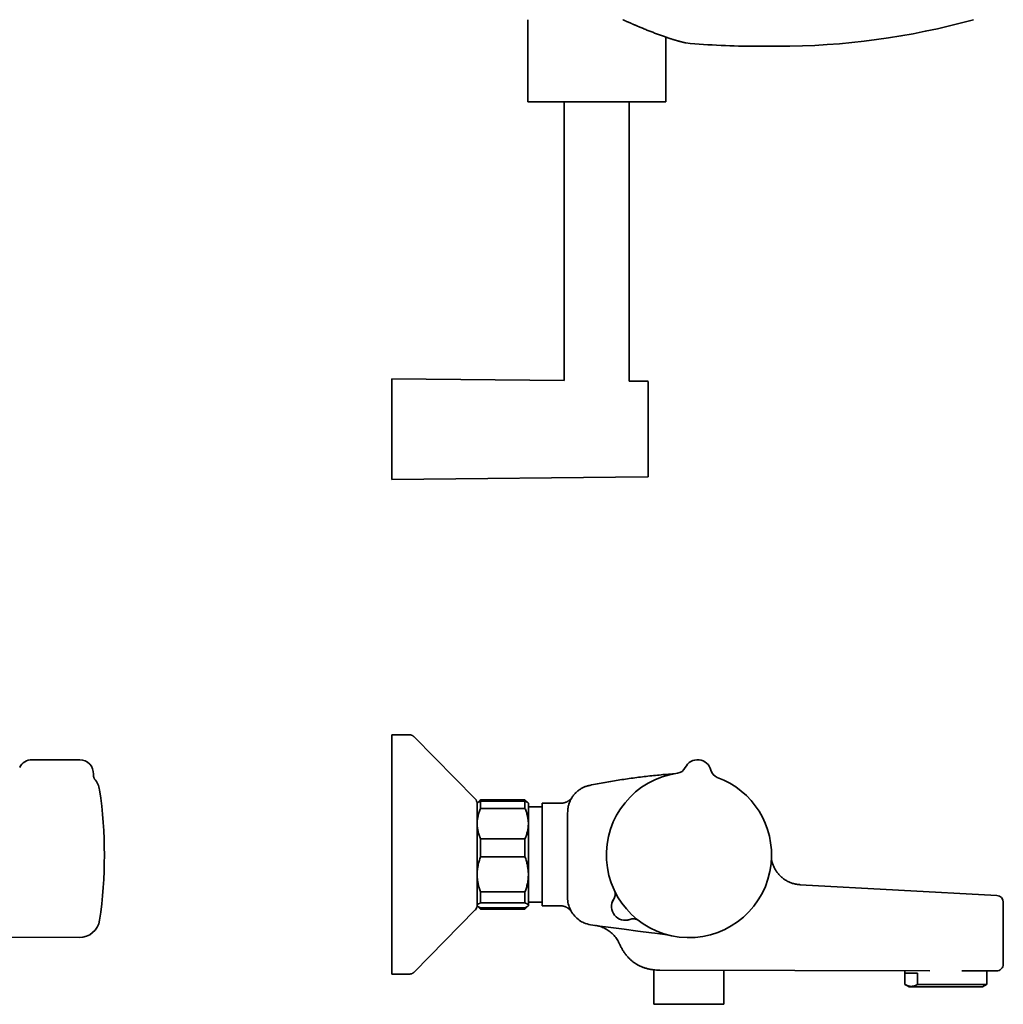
# Model space of a CAD drawing. Header units: millimetres. Extents: x 8 to 852, y 12 to 1820.
# Tile 16 of 27: x 560 to 848, y 966 to 1255. Entities that reach past the tile are written whole.
import ezdxf

# ---------------------------------------------------------------- set-up
doc = ezdxf.new("R2010")
doc.units = ezdxf.units.MM

msp = doc.modelspace()

# ---------------------------------------------------------------- linework, layer by layer
at = {"color": 7, "linetype": 'Continuous', "lineweight": 35}
for p, q in [((708.8, 1254.52), (708.8, 1230.45)), ((749.2, 1230.45), (749.2, 1249.43)), ((754.94, 1247.75), (754.92, 1247.76)), ((755.11, 1247.72), (754.98, 1247.74)), ((775.68, 1246.73), (781.92, 1246.73)), ((719.5, 1230.45), (719.5, 1148.96)), ((738.5, 1148.77), (738.5, 1230.45)), ((719.5, 1148.96), (669, 1149.45)), ((669, 1149.45), (669, 1119.95)), ((743.9, 1148.72), (738.5, 1148.77)), ((744.1, 1134.57), (744.1, 1134.69)), ((669, 1119.95), (743.9, 1120.69)), ((674.16, 1045.22), (669, 1045.22)), ((669, 995.49), (669, 1045.22)), ((693.43, 1026.47), (675.59, 1044.62)), ((675.59, 1044.62), (675.59, 1044.62)), ((577.7, 1037.93), (563.7, 1037.93)), ((754.92, 1035.67), (754.92, 1035.67)), ((762.41, 1034.88), (762.41, 1034.88)), ((762.41, 1034.88), (762.41, 1034.88)), ((762.41, 1034.88), (762.41, 1034.88)), ((695, 1026.22), (694.12, 1025.34)), ((708, 1026.22), (695, 1026.22)), ((695, 1026.17), (695, 1026.22)), ((708, 1026.17), (695, 1026.17)), ((708.89, 1025.34), (708, 1026.22)), ((708, 1026.17), (708, 1026.22)), ((694.12, 1025.34), (694, 1025.22)), ((694, 1019.27), (694, 1025.22)), ((695, 1023.71), (695, 1025.79)), ((695, 1025.79), (708, 1025.79)), ((708, 1023.71), (695, 1023.71)), ((708, 1023.71), (708, 1025.79)), ((709, 1025.22), (708.89, 1025.34)), ((709, 1019.27), (709, 1025.22)), ((713, 1024.18), (709, 1024.18)), ((718.5, 1025.22), (713, 1025.22)), ((713, 1025.22), (713, 995.22)), ((694, 1004.38), (694, 1019.27)), ((709, 1004.38), (709, 1019.27)), ((695, 1009.51), (695, 1014.82)), ((695, 1014.82), (708, 1014.82)), ((708, 1009.51), (708, 1014.82)), ((708, 1009.51), (695, 1009.51)), ((694, 995.34), (694, 1004.38)), ((709, 995.34), (709, 1004.38)), ((846.11, 998.24), (788.53, 1001.37)), ((695, 999.25), (708, 999.25)), ((695, 996.02), (695, 999.25)), ((708, 996.02), (708, 999.25)), ((669, 975.22), (669, 995.49)), ((694, 995.22), (694, 995.34)), ((694, 995.22), (694.12, 995.11)), ((694.14, 995.08), (695, 994.22)), ((708, 996.02), (695, 996.02)), ((695, 994.65), (708, 994.65)), ((695, 994.22), (695, 994.65)), ((695, 994.22), (708, 994.22)), ((708, 994.22), (708.86, 995.08)), ((708, 994.22), (708, 994.65)), ((708.89, 995.11), (709, 995.22)), ((709, 996.26), (713, 996.26)), ((709, 995.22), (709, 995.34)), ((713, 995.22), (718.28, 995.22)), ((675.59, 975.82), (693.43, 993.97)), ((538.7, 986.06), (577.54, 985.89)), ((669, 975.22), (674.16, 975.22)), ((675.59, 975.82), (675.59, 975.82)), ((745.72, 976.46), (745.72, 966.37)), ((747.49, 976.37), (826.54, 976.18)), ((766.18, 966.37), (766.18, 976.32)), ((819.21, 976.2), (819.21, 975.47)), ((819.21, 975.47), (822.89, 975.47)), ((819.21, 972.19), (819.21, 975.47)), ((822.89, 972.19), (822.89, 975.47)), ((835.88, 976.16), (846, 976.14)), ((843.21, 975.47), (843.21, 976.15)), ((843.21, 975.47), (843.21, 975.47)), ((843.21, 975.47), (843.21, 972.19)), ((819.3, 972.14), (820.46, 971.47)), ((821.28, 971.47), (820.46, 971.47)), ((841.96, 971.47), (821.28, 971.47)), ((843.21, 972.19), (822.89, 972.19)), ((841.96, 971.47), (843.12, 972.14)), ((843.21, 972.19), (843.12, 972.14)), ((766.18, 966.37), (745.72, 966.37))]:
    msp.add_line(p, q, dxfattribs=at)
at = {"color": 7, "linetype": 'Continuous', "lineweight": 35, "flags": 128}
for points in [[(746, 987.16), (745.01, 987.29), (741.04, 987.81), (737.08, 988.34), (733.11, 988.86), (733.11, 988.86), (729.15, 989.38), (728.49, 989.46), (727.82, 989.55), (727.17, 989.65), (726.67, 989.75), (726.18, 989.88), (725.69, 990.04), (725.22, 990.23), (724.9, 990.38), (724.59, 990.55), (724.28, 990.73), (723.9, 990.98), (723.54, 991.25), (723.2, 991.53), (722.87, 991.84), (722.55, 992.17), (722.26, 992.51), (721.99, 992.87), (721.73, 993.25), (721.5, 993.64), (721.28, 994.04), (721.1, 994.46), (720.93, 994.88), (720.8, 995.31), (720.68, 995.75), (720.59, 996.2), (720.53, 996.65), (720.49, 997.1), (720.48, 997.55), (720.46, 1000.68), (720.47, 1003.81), (720.47, 1006.94), (720.48, 1010.06)], [(750.15, 986.62), (748.91, 986.78), (746, 987.16)], [(846, 976.14), (846, 976.14)]]:
    msp.add_lwpolyline(points, dxfattribs=at)
at = {"color": 7, "linetype": 'Continuous', "lineweight": 35}
for centre, radius, start, end in [((781.92, 1461.73), 215, 270, 285.47), ((775.68, 1461.73), 215, 264.508, 270), ((743.9, 1148.52), 0.2, 0, 89.439), ((743.9, 1120.89), 0.2, 270.561, 0), ((563.7, 1033.93), 4, 90, 153.7183), ((577.7, 1033.93), 4, 357.2466, 90), ((758.52, 1033.93), 4, 13.6752, 154.2829), ((752.21, 1036.97), 3, 278.0112, 334.2727), ((765.32, 1035.59), 3, 193.6857, 249.9458), ((577.56, 1028.24), 6, 8.4268, 42.1969), ((756, 1010.06), 24.17, 98.0155, 353.979), ((756, 1010.06), 24.17, 353.979, 69.9425), ((454.9, 1010.06), 130, 351.5732, 8.4268), ((692, 1025.07), 2, 0, 44.5042), ((737.35, 994.97), 4, 147.8442, 290.1139), ((737.35, 994.97), 4, 148.205, 289.7531), ((731.4, 998.66), 3, 328.205, 351.5804), ((846, 996.24), 2, 0, 86.8827), ((692, 995.37), 2, 315.4958, 0), ((739.71, 988.38), 3, 88.5621, 109.7531), ((577.56, 991.89), 6, 269.75, 351.5732), ((846, 978.14), 2, 269.869, 0)]:
    msp.add_arc(centre, radius, start, end, dxfattribs=at)
for points, knots in [([(736.61, 1254.52), (736.7, 1254.48), (736.86, 1254.41), (737.09, 1254.31), (737.31, 1254.21), (737.53, 1254.11), (737.84, 1253.98), (738.26, 1253.79), (738.65, 1253.62), (738.93, 1253.5), (739.1, 1253.43), (739.26, 1253.36), (739.42, 1253.29), (739.57, 1253.22), (739.71, 1253.16), (739.84, 1253.11), (739.95, 1253.06), (740.05, 1253.02), (740.14, 1252.98), (740.2, 1252.95), (740.25, 1252.93), (740.3, 1252.91), (740.33, 1252.9), (740.38, 1252.88), (740.45, 1252.85), (740.53, 1252.81), (740.63, 1252.77), (740.74, 1252.72), (740.87, 1252.67), (741.01, 1252.61), (741.16, 1252.54), (741.35, 1252.47), (741.56, 1252.38), (741.79, 1252.28), (742.02, 1252.19), (742.25, 1252.09), (742.61, 1251.94), (743.1, 1251.74), (743.71, 1251.5), (744.29, 1251.26), (744.85, 1251.04), (745.4, 1250.83), (745.93, 1250.62), (746.49, 1250.41), (747.07, 1250.19), (747.66, 1249.97), (748.24, 1249.77), (748.8, 1249.57), (749.26, 1249.41), (749.63, 1249.28), (749.92, 1249.19), (750.19, 1249.1), (750.46, 1249.01), (750.72, 1248.92), (750.97, 1248.84), (751.21, 1248.77), (751.43, 1248.7), (751.64, 1248.63), (751.84, 1248.57), (752.03, 1248.52), (752.18, 1248.47), (752.29, 1248.44), (752.38, 1248.42), (752.47, 1248.39), (752.56, 1248.36), (752.67, 1248.33), (752.77, 1248.3), (752.89, 1248.27), (753, 1248.24), (753.12, 1248.21), (753.25, 1248.17), (753.38, 1248.14), (753.51, 1248.1), (753.65, 1248.06), (753.78, 1248.03), (753.92, 1247.99), (754.05, 1247.96), (754.18, 1247.93), (754.31, 1247.9), (754.43, 1247.87), (754.55, 1247.84), (754.65, 1247.81), (754.75, 1247.79), (754.83, 1247.77), (754.9, 1247.76), (754.92, 1247.75), (754.94, 1247.75)], [0, 0, 0, 0, 0.008853, 0.017255, 0.025167, 0.033106, 0.041104, 0.060103, 0.079425, 0.085564, 0.091735, 0.097938, 0.104162, 0.110059, 0.115459, 0.120363, 0.12477, 0.128681, 0.132096, 0.134428, 0.136397, 0.137977, 0.139301, 0.140864, 0.143576, 0.146865, 0.150731, 0.155174, 0.160194, 0.165791, 0.171964, 0.178715, 0.187954, 0.197322, 0.206628, 0.215872, 0.225054, 0.251321, 0.277067, 0.302294, 0.326999, 0.351362, 0.375747, 0.400163, 0.429207, 0.458295, 0.487428, 0.516357, 0.544802, 0.560554, 0.576154, 0.591602, 0.606897, 0.622038, 0.636819, 0.651101, 0.664856, 0.678113, 0.690875, 0.70314, 0.714909, 0.720097, 0.72579, 0.732009, 0.738754, 0.746025, 0.753679, 0.761841, 0.770511, 0.779688, 0.789556, 0.79995, 0.810873, 0.822323, 0.834301, 0.84658, 0.859369, 0.872668, 0.886478, 0.901097, 0.916248, 0.931932, 0.948149, 0.9649, 0.982184, 1, 1, 1, 1]), ([(754.89, 1247.76), (754.94, 1247.75), (755, 1247.73), (755.05, 1247.73), (755.07, 1247.73)], [0, 0, 0, 0, 0.7858139, 1, 1, 1, 1]), ([(755.11, 1247.72), (755.11, 1247.72), (755.11, 1247.72), (755.09, 1247.72), (755.07, 1247.72), (755.06, 1247.73), (755.06, 1247.73)], [0, 0, 0, 0, 0.3055255, 0.6371547, 0.9690653, 1, 1, 1, 1]), ([(755.07, 1247.73), (755.08, 1247.72), (755.1, 1247.72), (755.11, 1247.72), (755.11, 1247.72)], [0, 0, 0, 0, 0.400796, 1, 1, 1, 1]), ([(708.8, 1230.45), (708.8, 1230.45), (708.81, 1230.45), (708.85, 1230.45), (708.92, 1230.45), (709.01, 1230.45), (709.14, 1230.45), (709.28, 1230.45), (709.45, 1230.45), (709.64, 1230.45), (709.85, 1230.45), (710.08, 1230.45), (710.34, 1230.45), (710.63, 1230.45), (710.95, 1230.45), (711.3, 1230.45), (711.67, 1230.45), (712.06, 1230.45), (712.46, 1230.45), (712.88, 1230.45), (713.31, 1230.45), (713.76, 1230.45), (714.23, 1230.45), (714.73, 1230.45), (715.25, 1230.45), (715.8, 1230.45), (716.37, 1230.45), (716.96, 1230.45), (717.56, 1230.45), (718.16, 1230.45), (718.77, 1230.45), (719.38, 1230.45), (720, 1230.45), (720.63, 1230.45), (721.28, 1230.45), (721.96, 1230.45), (722.66, 1230.45), (723.37, 1230.45), (724.08, 1230.45), (724.8, 1230.45), (725.51, 1230.45), (726.22, 1230.45), (726.91, 1230.45), (727.61, 1230.45), (728.3, 1230.45), (729.02, 1230.45), (729.74, 1230.45), (730.48, 1230.45), (731.22, 1230.45), (731.95, 1230.45), (732.68, 1230.45), (733.4, 1230.45), (734.09, 1230.45), (734.76, 1230.45), (735.43, 1230.45), (736.08, 1230.45), (736.75, 1230.45), (737.41, 1230.45), (738.08, 1230.45), (738.74, 1230.45), (739.38, 1230.45), (740.01, 1230.45), (740.61, 1230.45), (741.18, 1230.45), (741.73, 1230.45), (742.27, 1230.45), (742.79, 1230.45), (743.3, 1230.45), (743.8, 1230.45), (744.3, 1230.45), (744.77, 1230.45), (745.22, 1230.45), (745.65, 1230.45), (746.05, 1230.45), (746.42, 1230.45), (746.77, 1230.45), (747.09, 1230.45), (747.39, 1230.45), (747.67, 1230.45), (747.94, 1230.45), (748.18, 1230.45), (748.4, 1230.45), (748.6, 1230.45), (748.77, 1230.45), (748.9, 1230.45), (749.01, 1230.45), (749.1, 1230.45), (749.16, 1230.45), (749.2, 1230.45), (749.2, 1230.45), (749.2, 1230.45)], [0, 0, 0, 0, 0.011667, 0.023333, 0.035, 0.046667, 0.058333, 0.07, 0.081, 0.092, 0.103, 0.114, 0.125, 0.136667, 0.148333, 0.16, 0.171667, 0.183333, 0.195, 0.206, 0.217, 0.228, 0.239, 0.25, 0.261667, 0.273333, 0.285, 0.296667, 0.308333, 0.32, 0.331, 0.342, 0.353, 0.364, 0.375, 0.386667, 0.398333, 0.41, 0.421667, 0.433333, 0.445, 0.456, 0.467, 0.478, 0.489, 0.5, 0.511667, 0.523333, 0.535, 0.546667, 0.558333, 0.57, 0.581, 0.592, 0.603, 0.614, 0.625, 0.636667, 0.648333, 0.66, 0.671667, 0.683333, 0.695, 0.706, 0.717, 0.728, 0.739, 0.75, 0.761667, 0.773333, 0.785, 0.796667, 0.808333, 0.82, 0.831, 0.842, 0.853, 0.864, 0.875, 0.886667, 0.898333, 0.91, 0.921667, 0.933333, 0.945, 0.956, 0.967, 0.978, 0.989, 1, 1, 1, 1]), ([(744.1, 1134.7), (744.1, 1134.86), (744.1, 1135.17), (744.1, 1135.64), (744.1, 1136.11), (744.1, 1136.58), (744.1, 1137.05), (744.1, 1137.49), (744.1, 1137.91), (744.1, 1138.29), (744.1, 1138.66), (744.1, 1139.04), (744.1, 1139.41), (744.1, 1139.83), (744.1, 1140.29), (744.1, 1140.79), (744.1, 1141.29), (744.1, 1141.77), (744.1, 1142.25), (744.1, 1142.71), (744.1, 1143.17), (744.1, 1143.61), (744.1, 1144.04), (744.1, 1144.45), (744.1, 1144.85), (744.1, 1145.22), (744.1, 1145.58), (744.1, 1145.92), (744.1, 1146.23), (744.1, 1146.49), (744.1, 1146.73), (744.1, 1146.95), (744.1, 1147.16), (744.1, 1147.35), (744.1, 1147.54), (744.1, 1147.71), (744.1, 1147.87), (744.1, 1148.01), (744.1, 1148.14), (744.1, 1148.24), (744.1, 1148.34), (744.1, 1148.41), (744.1, 1148.47), (744.1, 1148.51), (744.1, 1148.52), (744.1, 1148.52), (744.1, 1148.52)], [0, 0, 0, 0, 0.021713, 0.043385, 0.065042, 0.086709, 0.108411, 0.130974, 0.14903, 0.167065, 0.185093, 0.20313, 0.221189, 0.239286, 0.264961, 0.290578, 0.316177, 0.341802, 0.367492, 0.393713, 0.41987, 0.446009, 0.472174, 0.49841, 0.52463, 0.550788, 0.576927, 0.603092, 0.629328, 0.65073, 0.672086, 0.693421, 0.714758, 0.736122, 0.757538, 0.780547, 0.80351, 0.826455, 0.849414, 0.872415, 0.894608, 0.920157, 0.945681, 0.971222, 0.996819, 1, 1, 1, 1]), ([(744.1, 1120.89), (744.1, 1120.89), (744.1, 1120.89), (744.1, 1120.91), (744.1, 1120.95), (744.1, 1121), (744.1, 1121.07), (744.1, 1121.15), (744.1, 1121.24), (744.1, 1121.34), (744.1, 1121.44), (744.1, 1121.56), (744.1, 1121.69), (744.1, 1121.84), (744.1, 1122.03), (744.1, 1122.27), (744.1, 1122.52), (744.1, 1122.79), (744.1, 1123.09), (744.1, 1123.4), (744.1, 1123.74), (744.1, 1124.09), (744.1, 1124.47), (744.1, 1124.86), (744.1, 1125.26), (744.1, 1125.69), (744.1, 1126.12), (744.1, 1126.58), (744.1, 1127.02), (744.1, 1127.44), (744.1, 1127.83), (744.1, 1128.24), (744.1, 1128.65), (744.1, 1129.07), (744.1, 1129.51), (744.1, 1129.97), (744.1, 1130.44), (744.1, 1130.91), (744.1, 1131.4), (744.1, 1131.88), (744.1, 1132.38), (744.1, 1132.9), (744.1, 1133.46), (744.1, 1134.01), (744.1, 1134.38), (744.1, 1134.56)], [0, 0, 0, 0, 0.01865, 0.040459, 0.062255, 0.084061, 0.105905, 0.128614, 0.146786, 0.164936, 0.18308, 0.201232, 0.219407, 0.237619, 0.263459, 0.289239, 0.315003, 0.340791, 0.366646, 0.393034, 0.419359, 0.445665, 0.471998, 0.498402, 0.52479, 0.551114, 0.577421, 0.603753, 0.630157, 0.651696, 0.673189, 0.69466, 0.716134, 0.737635, 0.759187, 0.782344, 0.805453, 0.828546, 0.851651, 0.8748, 0.897137, 0.922853, 0.948541, 0.974243, 1, 1, 1, 1]), ([(675.59, 1044.62), (675.54, 1044.67), (675.44, 1044.77), (675.28, 1044.89), (675.12, 1044.99), (674.94, 1045.08), (674.76, 1045.14), (674.57, 1045.19), (674.37, 1045.22), (674.23, 1045.22), (674.16, 1045.22)], [0, 0, 0, 0, 0.129501, 0.255184, 0.378255, 0.5, 0.621744, 0.744816, 0.870498, 1, 1, 1, 1]), ([(675.59, 1044.62), (675.54, 1044.67), (675.44, 1044.77), (675.28, 1044.89), (675.12, 1044.99), (674.94, 1045.08), (674.76, 1045.14), (674.57, 1045.19), (674.37, 1045.22), (674.23, 1045.22), (674.16, 1045.22)], [0, 0, 0, 0, 0.129502, 0.255184, 0.378256, 0.5, 0.621744, 0.744816, 0.870498, 1, 1, 1, 1]), ([(582.09, 1032.17), (582.09, 1032.17), (582.09, 1032.17), (582.08, 1032.18), (582.07, 1032.19), (582.06, 1032.21), (582.05, 1032.23), (582.03, 1032.25), (582.02, 1032.28), (582, 1032.32), (581.98, 1032.36), (581.95, 1032.41), (581.93, 1032.46), (581.9, 1032.52), (581.88, 1032.58), (581.85, 1032.65), (581.83, 1032.73), (581.8, 1032.81), (581.77, 1032.91), (581.75, 1033.01), (581.73, 1033.12), (581.71, 1033.23), (581.7, 1033.35), (581.69, 1033.48), (581.69, 1033.61), (581.69, 1033.7), (581.7, 1033.74)], [0, 0, 0, 0, 0.0276, 0.074946, 0.119878, 0.162597, 0.20335, 0.242417, 0.280106, 0.316748, 0.35269, 0.388293, 0.423866, 0.459704, 0.496185, 0.533673, 0.572512, 0.613006, 0.655391, 0.699813, 0.746295, 0.794735, 0.844923, 0.896581, 0.950459, 1, 1, 1, 1]), ([(726.94, 1030.45), (727.69, 1030.6), (729.19, 1030.9), (731.42, 1031.3), (733.63, 1031.68), (735.81, 1032.03), (737.99, 1032.36), (740.17, 1032.66), (742.36, 1032.94), (744.55, 1033.19), (746.74, 1033.42), (748.94, 1033.63), (750.58, 1033.76), (751.49, 1033.83), (751.67, 1033.84)], [0, 0, 0, 0, 0.091937, 0.183887, 0.272197, 0.36051, 0.448821, 0.537131, 0.625445, 0.713756, 0.802067, 0.89038, 0.97869, 1, 1, 1, 1]), ([(720.48, 1010.06), (720.48, 1010.92), (720.48, 1013.47), (720.49, 1016.44), (720.48, 1018.97), (720.47, 1020.23), (720.47, 1021.5), (720.48, 1022.49), (720.52, 1023.21), (720.56, 1023.65), (720.63, 1024.1), (720.73, 1024.54), (720.86, 1024.98), (721.01, 1025.41), (721.18, 1025.83), (721.37, 1026.23), (721.58, 1026.62), (721.82, 1027.01), (722.09, 1027.38), (722.37, 1027.74), (722.67, 1028.08), (722.98, 1028.39), (723.31, 1028.69), (723.67, 1028.98), (724.04, 1029.24), (724.42, 1029.49), (724.81, 1029.7), (725.21, 1029.9), (725.63, 1030.07), (726.06, 1030.22), (726.49, 1030.35), (726.79, 1030.42), (726.94, 1030.45)], [0, 0, 0, 0, 0.109577, 0.324632, 0.3784, 0.432171, 0.485936, 0.539696, 0.558623, 0.577561, 0.596483, 0.615945, 0.635424, 0.654886, 0.673801, 0.69273, 0.711644, 0.731107, 0.750586, 0.770049, 0.788933, 0.807831, 0.826715, 0.846145, 0.865591, 0.88502, 0.903905, 0.922805, 0.94169, 0.961122, 0.980569, 1, 1, 1, 1]), ([(695, 1026.17), (694.93, 1026.08), (694.79, 1025.9), (694.67, 1025.72), (694.61, 1025.64)], [0, 0, 0, 0, 0.532011, 1, 1, 1, 1]), ([(708.39, 1025.64), (708.34, 1025.72), (708.22, 1025.9), (708.08, 1026.07), (708, 1026.17)], [0, 0, 0, 0, 0.448434, 1, 1, 1, 1]), ([(721.82, 1027), (721.82, 1027), (721.82, 1027), (721.82, 1027), (721.82, 1026.99), (721.82, 1026.99), (721.82, 1026.99), (721.81, 1026.99), (721.81, 1026.98), (721.81, 1026.98), (721.8, 1026.96), (721.77, 1026.92), (721.72, 1026.86), (721.66, 1026.77), (721.57, 1026.66), (721.47, 1026.55), (721.36, 1026.43), (721.25, 1026.32), (721.14, 1026.22), (721.03, 1026.12), (720.9, 1026.02), (720.77, 1025.93), (720.64, 1025.84), (720.5, 1025.76), (720.35, 1025.68), (720.21, 1025.6), (720.05, 1025.54), (719.9, 1025.48), (719.74, 1025.42), (719.59, 1025.37), (719.42, 1025.33), (719.26, 1025.29), (719.1, 1025.27), (718.93, 1025.24), (718.77, 1025.23), (718.62, 1025.22), (718.53, 1025.22), (718.5, 1025.22)], [0, 0, 0, 0, 0.045068, 0.083552, 0.09976, 0.110091, 0.115277, 0.118823, 0.120664, 0.122338, 0.126158, 0.1327, 0.1532, 0.181038, 0.205994, 0.246882, 0.284608, 0.315675, 0.349413, 0.384206, 0.41975, 0.455806, 0.492222, 0.5289, 0.565773, 0.602795, 0.639933, 0.677164, 0.71447, 0.751837, 0.789254, 0.826714, 0.864211, 0.901739, 0.939293, 0.97687, 1, 1, 1, 1]), ([(721.59, 1026.63), (721.6, 1026.65), (721.62, 1026.68), (721.64, 1026.7), (721.64, 1026.71)], [0, 0, 0, 0, 0.64722, 1, 1, 1, 1]), ([(721.74, 1026.88), (721.75, 1026.88), (721.77, 1026.91), (721.78, 1026.93), (721.79, 1026.95)], [0, 0, 0, 0, 0.09906, 1, 1, 1, 1]), ([(695, 1023.71), (694.93, 1023.53), (694.78, 1023.18), (694.58, 1022.64), (694.41, 1022.1), (694.27, 1021.55), (694.15, 1020.99), (694.08, 1020.48), (694.03, 1020.03), (694.01, 1019.65), (694, 1019.39), (694, 1019.27)], [0, 0, 0, 0, 0.122971, 0.245939, 0.369577, 0.49321, 0.619366, 0.745519, 0.83034, 0.915181, 1, 1, 1, 1]), ([(694.12, 1025.34), (694.13, 1025.35), (694.16, 1025.38), (694.26, 1025.45), (694.4, 1025.54), (694.57, 1025.62), (694.77, 1025.71), (694.93, 1025.77), (695, 1025.79)], [0, 0, 0, 0, 0.06004, 0.244187, 0.432552, 0.620924, 0.810459, 1, 1, 1, 1]), ([(708, 1025.79), (708.08, 1025.77), (708.23, 1025.71), (708.42, 1025.63), (708.59, 1025.55), (708.74, 1025.46), (708.83, 1025.39), (708.87, 1025.35), (708.88, 1025.34)], [0, 0, 0, 0, 0.183151, 0.366298, 0.550441, 0.734579, 0.922474, 1, 1, 1, 1]), ([(709, 1019.27), (709, 1019.32), (709, 1019.55), (708.98, 1019.96), (708.93, 1020.5), (708.84, 1021.03), (708.73, 1021.57), (708.59, 1022.11), (708.42, 1022.65), (708.23, 1023.18), (708.08, 1023.53), (708, 1023.71)], [0, 0, 0, 0, 0.034085, 0.152699, 0.271315, 0.390844, 0.510376, 0.632431, 0.75449, 0.877243, 1, 1, 1, 1]), ([(694, 1019.27), (694, 1019.21), (694, 1018.98), (694.02, 1018.57), (694.08, 1018.04), (694.16, 1017.5), (694.27, 1016.96), (694.41, 1016.42), (694.58, 1015.88), (694.78, 1015.35), (694.93, 1015), (695, 1014.82)], [0, 0, 0, 0, 0.034085, 0.152699, 0.271315, 0.390844, 0.510376, 0.632431, 0.75449, 0.877243, 1, 1, 1, 1]), ([(708, 1014.82), (708.08, 1015), (708.23, 1015.35), (708.42, 1015.89), (708.59, 1016.43), (708.74, 1016.98), (708.85, 1017.54), (708.93, 1018.05), (708.97, 1018.5), (709, 1018.88), (709, 1019.14), (709, 1019.27)], [0, 0, 0, 0, 0.122971, 0.245939, 0.369577, 0.49321, 0.619366, 0.745519, 0.83034, 0.915181, 1, 1, 1, 1]), ([(695, 1009.51), (694.93, 1009.3), (694.78, 1008.9), (694.58, 1008.28), (694.41, 1007.65), (694.27, 1007.01), (694.15, 1006.37), (694.08, 1005.78), (694.03, 1005.27), (694.01, 1004.82), (694, 1004.53), (694, 1004.38)], [0, 0, 0, 0, 0.122971, 0.245939, 0.369577, 0.49321, 0.619366, 0.745519, 0.83034, 0.915181, 1, 1, 1, 1]), ([(709, 1004.38), (709, 1004.44), (709, 1004.71), (708.98, 1005.18), (708.93, 1005.8), (708.84, 1006.42), (708.73, 1007.04), (708.59, 1007.66), (708.42, 1008.28), (708.23, 1008.9), (708.08, 1009.31), (708, 1009.51)], [0, 0, 0, 0, 0.034085, 0.152699, 0.271315, 0.390844, 0.510376, 0.632431, 0.75449, 0.877243, 1, 1, 1, 1]), ([(788.53, 1001.37), (788.41, 1001.38), (788.17, 1001.4), (787.84, 1001.44), (787.54, 1001.48), (787.28, 1001.53), (787.04, 1001.58), (786.84, 1001.63), (786.66, 1001.68), (786.5, 1001.72), (786.24, 1001.8), (785.88, 1001.92), (785.41, 1002.11), (784.95, 1002.33), (784.5, 1002.57), (784.07, 1002.84), (783.65, 1003.13), (783.25, 1003.44), (782.87, 1003.78), (782.51, 1004.14), (782.17, 1004.52), (781.85, 1004.91), (781.55, 1005.33), (781.28, 1005.76), (781.03, 1006.2), (780.81, 1006.66), (780.61, 1007.13), (780.45, 1007.6), (780.34, 1007.98), (780.27, 1008.24), (780.23, 1008.4), (780.19, 1008.59), (780.16, 1008.75), (780.15, 1008.85), (780.14, 1008.88)], [0, 0, 0, 0, 0.029965, 0.05741, 0.082335, 0.10474, 0.124625, 0.141702, 0.156348, 0.169419, 0.182573, 0.223197, 0.264848, 0.306662, 0.348476, 0.39029, 0.432105, 0.473919, 0.515733, 0.557547, 0.599361, 0.641176, 0.68299, 0.724804, 0.766618, 0.808432, 0.850247, 0.891897, 0.932521, 0.945914, 0.959237, 0.974261, 0.991806, 1, 1, 1, 1]), ([(694, 1004.38), (694, 1004.32), (694, 1004.05), (694.02, 1003.58), (694.08, 1002.96), (694.16, 1002.34), (694.27, 1001.72), (694.41, 1001.1), (694.58, 1000.48), (694.78, 999.86), (694.93, 999.45), (695, 999.25)], [0, 0, 0, 0, 0.034085, 0.152699, 0.271315, 0.390844, 0.510376, 0.632431, 0.75449, 0.877243, 1, 1, 1, 1]), ([(708, 999.25), (708.08, 999.46), (708.23, 999.86), (708.42, 1000.48), (708.59, 1001.11), (708.74, 1001.75), (708.85, 1002.39), (708.93, 1002.98), (708.97, 1003.49), (709, 1003.94), (709, 1004.23), (709, 1004.38)], [0, 0, 0, 0, 0.122971, 0.245939, 0.369577, 0.49321, 0.619366, 0.745519, 0.83034, 0.915181, 1, 1, 1, 1]), ([(788.53, 1001.37), (788.53, 1001.38), (788.53, 1001.38), (788.53, 1001.37), (788.53, 1001.38), (788.53, 1001.37), (788.53, 1001.37), (788.53, 1001.37)], [0, 0, 0, 0, 0.027544, 0.066923, 0.401483, 0.736042, 1, 1, 1, 1]), ([(734.29, 999.46), (734.29, 999.45), (734.3, 999.41), (734.32, 999.34), (734.34, 999.25), (734.36, 999.14), (734.37, 999.02), (734.39, 998.89), (734.4, 998.76), (734.4, 998.62), (734.39, 998.48), (734.38, 998.35), (734.37, 998.26), (734.36, 998.22)], [0, 0, 0, 0, 0.036735, 0.101056, 0.176262, 0.262904, 0.359081, 0.461551, 0.567818, 0.676469, 0.786686, 0.897965, 1, 1, 1, 1]), ([(695, 996.02), (694.93, 996), (694.78, 995.94), (694.58, 995.86), (694.41, 995.77), (694.27, 995.69), (694.15, 995.6), (694.08, 995.52), (694.03, 995.45), (694.01, 995.4), (694, 995.36), (694, 995.34)], [0, 0, 0, 0, 0.122971, 0.245939, 0.369577, 0.49321, 0.619366, 0.745519, 0.83034, 0.915181, 1, 1, 1, 1]), ([(694, 995.34), (694, 995.33), (694, 995.29), (694.02, 995.23), (694.07, 995.15), (694.16, 995.06), (694.27, 994.98), (694.41, 994.9), (694.58, 994.81), (694.78, 994.73), (694.93, 994.68), (695, 994.65)], [0, 0, 0, 0, 0.031426, 0.150353, 0.269282, 0.389133, 0.508986, 0.631385, 0.753788, 0.876892, 1, 1, 1, 1]), ([(709, 995.34), (709, 995.36), (708.99, 995.42), (708.94, 995.51), (708.86, 995.59), (708.75, 995.68), (708.61, 995.77), (708.43, 995.85), (708.23, 995.94), (708.08, 995.99), (708, 996.02)], [0, 0, 0, 0, 0.122618, 0.245238, 0.368878, 0.492521, 0.618996, 0.745475, 0.872735, 1, 1, 1, 1]), ([(708, 994.65), (708.07, 994.68), (708.22, 994.73), (708.41, 994.81), (708.58, 994.89), (708.72, 994.97), (708.84, 995.06), (708.93, 995.14), (708.98, 995.23), (709, 995.29), (709, 995.33), (709, 995.34)], [0, 0, 0, 0, 0.119246, 0.238489, 0.358338, 0.478183, 0.600299, 0.722411, 0.845493, 0.968574, 1, 1, 1, 1]), ([(718.28, 995.22), (718.33, 995.22), (718.44, 995.22), (718.61, 995.21), (718.78, 995.19), (718.94, 995.17), (719.1, 995.14), (719.26, 995.1), (719.42, 995.06), (719.57, 995.01), (719.72, 994.95), (719.87, 994.89), (720.01, 994.83), (720.15, 994.76), (720.29, 994.68), (720.42, 994.6), (720.54, 994.52), (720.67, 994.43), (720.78, 994.34), (720.89, 994.25), (721, 994.16), (721.09, 994.06), (721.19, 993.97), (721.27, 993.87), (721.35, 993.78), (721.42, 993.69), (721.49, 993.61), (721.54, 993.54), (721.58, 993.47), (721.61, 993.43), (721.63, 993.4), (721.65, 993.38), (721.65, 993.37), (721.66, 993.36), (721.66, 993.36), (721.66, 993.36), (721.66, 993.35), (721.66, 993.35), (721.67, 993.35), (721.67, 993.35), (721.67, 993.34)], [0, 0, 0, 0, 0.038445, 0.07693, 0.115222, 0.153313, 0.191193, 0.228852, 0.266275, 0.303449, 0.340356, 0.376977, 0.413288, 0.449262, 0.484869, 0.520072, 0.554827, 0.58908, 0.622771, 0.655822, 0.68814, 0.719608, 0.750084, 0.779382, 0.807272, 0.833452, 0.857534, 0.87901, 0.897163, 0.910593, 0.918046, 0.922247, 0.925121, 0.927446, 0.929926, 0.933907, 0.939944, 0.950142, 0.968376, 1, 1, 1, 1]), ([(848, 996.24), (848, 996.24), (848, 996.23), (848, 996.19), (848, 996.12), (848, 996.02), (848, 995.89), (848, 995.74), (848, 995.56), (848, 995.35), (848, 995.11), (848, 994.85), (848, 994.57), (848, 994.26), (848, 993.94), (848, 993.59), (848, 993.22), (848, 992.83), (848, 992.42), (848, 992), (848, 991.56), (848, 991.11), (848, 990.64), (848, 990.16), (848, 989.68), (848, 989.19), (848, 988.69), (848, 988.19), (848, 987.68), (848, 987.17), (848, 986.66), (848, 986.15), (848, 985.65), (848, 985.15), (848, 984.66), (848, 984.18), (848, 983.7), (848, 983.24), (848, 982.79), (848, 982.35), (848, 981.93), (848, 981.52), (848, 981.13), (848, 980.76), (848, 980.42), (848, 980.09), (848, 979.78), (848, 979.5), (848, 979.25), (848, 979.01), (848, 978.81), (848, 978.63), (848, 978.48), (848, 978.35), (848, 978.26), (848, 978.19), (848, 978.15), (848, 978.14), (848, 978.14)], [0, 0, 0, 0, 0.017837, 0.035731, 0.053653, 0.071575, 0.089469, 0.107307, 0.125147, 0.143043, 0.160968, 0.178893, 0.19679, 0.214631, 0.232466, 0.250356, 0.268275, 0.286195, 0.304086, 0.321921, 0.339762, 0.35766, 0.375587, 0.393513, 0.411411, 0.429252, 0.447083, 0.464969, 0.482885, 0.500799, 0.518685, 0.536515, 0.554352, 0.572246, 0.590168, 0.608089, 0.625982, 0.643818, 0.661662, 0.679562, 0.69749, 0.715418, 0.733317, 0.75116, 0.769029, 0.786954, 0.804908, 0.822862, 0.840787, 0.858656, 0.876534, 0.894467, 0.91243, 0.930393, 0.948328, 0.966206, 0.983103, 1, 1, 1, 1]), ([(721.52, 993.59), (721.54, 993.56), (721.58, 993.49), (721.62, 993.42), (721.66, 993.36), (721.67, 993.33), (721.68, 993.33), (721.68, 993.33)], [0, 0, 0, 0, 0.203745, 0.413176, 0.622496, 0.83552, 1, 1, 1, 1]), ([(721.64, 993.39), (721.64, 993.39), (721.64, 993.39), (721.64, 993.39), (721.64, 993.39), (721.64, 993.38), (721.64, 993.38), (721.64, 993.38)], [0, 0, 0, 0, 0.007386, 0.114787, 0.309521, 0.753211, 1, 1, 1, 1]), ([(739.79, 991.38), (739.82, 991.38), (739.91, 991.37), (740.03, 991.36), (740.16, 991.35), (740.29, 991.32), (740.42, 991.3), (740.54, 991.26), (740.65, 991.23), (740.76, 991.19), (740.86, 991.15), (740.95, 991.11), (741.03, 991.07), (741.08, 991.05), (741.1, 991.04), (741.1, 991.04)], [0, 0, 0, 0, 0.082373, 0.1794839, 0.2753192, 0.3697015, 0.4623865, 0.5530168, 0.6410398, 0.7255679, 0.8052169, 0.8781577, 0.9427978, 0.9987797, 1, 1, 1, 1]), ([(728.62, 989.45), (728.84, 989.41), (729.31, 989.34), (730.01, 989.15), (730.72, 988.9), (731.41, 988.59), (732.07, 988.22), (732.69, 987.8), (733.28, 987.33), (733.83, 986.81), (734.33, 986.25), (734.78, 985.65), (735.18, 985.01), (735.41, 984.57), (735.52, 984.34)], [0, 0, 0, 0, 0.075207, 0.159279, 0.243351, 0.327423, 0.411495, 0.495567, 0.579639, 0.663712, 0.747784, 0.831856, 0.915928, 1, 1, 1, 1]), ([(735.74, 983.87), (735.73, 983.87), (735.73, 983.88), (735.71, 983.92), (735.69, 983.98), (735.63, 984.09), (735.58, 984.22), (735.53, 984.32), (735.52, 984.34)], [0, 0, 0, 0, 0.152259, 0.298267, 0.445771, 0.602293, 0.900131, 1, 1, 1, 1]), ([(747.49, 976.37), (747.15, 976.37), (746.48, 976.38), (745.51, 976.48), (744.56, 976.62), (743.66, 976.83), (742.79, 977.09), (741.96, 977.42), (741.17, 977.8), (740.41, 978.24), (739.7, 978.74), (739.01, 979.3), (738.37, 979.92), (737.77, 980.59), (737.2, 981.33), (736.67, 982.12), (736.17, 982.97), (735.88, 983.57), (735.74, 983.87)], [0, 0, 0, 0, 0.0684068, 0.1345462, 0.1986782, 0.2610881, 0.3220854, 0.3820013, 0.4411853, 0.5, 0.5588147, 0.6179987, 0.6779146, 0.7389119, 0.8013218, 0.8654538, 0.9315932, 1, 1, 1, 1]), ([(674.16, 975.22), (674.23, 975.22), (674.37, 975.23), (674.57, 975.26), (674.76, 975.3), (674.94, 975.37), (675.12, 975.45), (675.28, 975.56), (675.44, 975.68), (675.54, 975.77), (675.59, 975.82)], [0, 0, 0, 0, 0.129502, 0.255184, 0.378256, 0.5, 0.621745, 0.744816, 0.870499, 1, 1, 1, 1]), ([(674.16, 975.22), (674.23, 975.22), (674.37, 975.23), (674.57, 975.26), (674.76, 975.3), (674.94, 975.37), (675.12, 975.45), (675.28, 975.56), (675.44, 975.68), (675.54, 975.77), (675.59, 975.82)], [0, 0, 0, 0, 0.129502, 0.255184, 0.378256, 0.5, 0.621744, 0.744816, 0.870498, 1, 1, 1, 1]), ([(747.46, 976.37), (747.46, 976.37), (747.47, 976.37), (747.48, 976.39), (747.49, 976.39)], [0, 0, 0, 0, 0.5332308, 1, 1, 1, 1]), ([(747.49, 976.39), (747.49, 976.39), (747.49, 976.37), (747.49, 976.37), (747.49, 976.37)], [0, 0, 0, 0, 0.424099, 1, 1, 1, 1]), ([(819.21, 972.19), (819.31, 972.13), (819.51, 972.02), (819.8, 971.88), (820.1, 971.77), (820.39, 971.69), (820.68, 971.63), (820.98, 971.61), (821.26, 971.62), (821.54, 971.65), (821.81, 971.71), (822.08, 971.8), (822.35, 971.9), (822.62, 972.03), (822.8, 972.14), (822.89, 972.19)], [0, 0, 0, 0, 0.081538, 0.162379, 0.242555, 0.322161, 0.40134, 0.480271, 0.559152, 0.63159, 0.704303, 0.77742, 0.851041, 0.925228, 1, 1, 1, 1])]:
    msp.add_open_spline(points, degree=3, knots=knots, dxfattribs=at)

doc.saveas('drawing.dxf')
